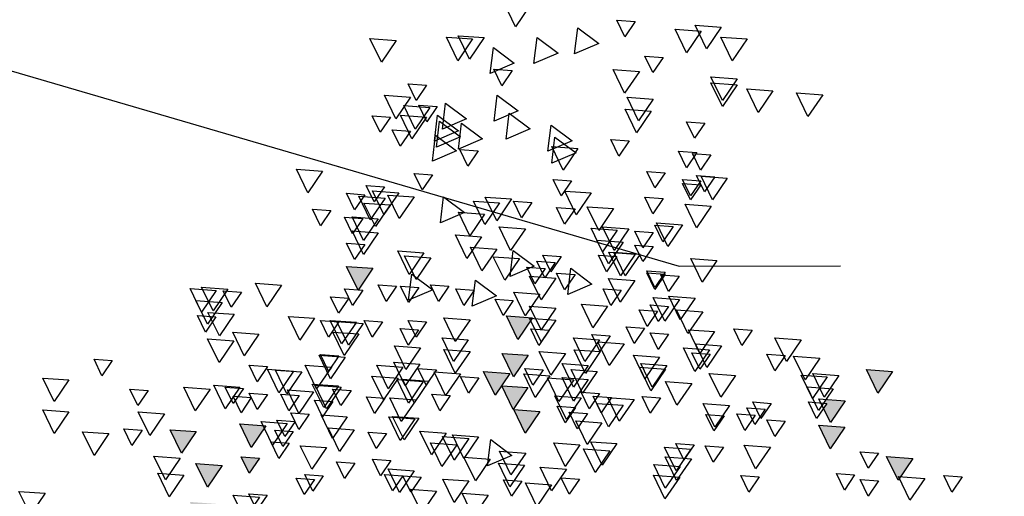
# Model space of a CAD drawing. Header units: millimetres. Extents: x 4617 to 4884, y 1258 to 1784.
# Tile 225 of 256: x 4721.63 to 4724.07, y 1603.5 to 1604.68. Entities that reach past the tile are written whole.
import ezdxf

# ---------------------------------------------------------------- set-up
doc = ezdxf.new("R2010")
doc.units = ezdxf.units.MM
doc.header["$LTSCALE"] = 0.4
for name, color, linetype in [('00 AC - VEGETACIÓN', 254, 'Continuous'), ('LÁMINA', 1, 'Continuous'), ('TXT', 3, 'Continuous'), ('TXT COTA', 3, 'Continuous')]:
    doc.layers.add(name, color=color, linetype=linetype)
doc.styles.add('SaAS simplex', font='simplex.shx', dxfattribs={"width": 0.8})
doc.dimstyles.new('COTAS 125', dxfattribs={"dimscale": 0.01, "dimtxt": 15, "dimasz": 8, "dimexe": 5, "dimexo": 20, "dimgap": 10, "dimtad": 0, "dimzin": 9, "dimdsep": 46, "dimtxsty": 'SaAS simplex', "dimblk": 'OBLIQUE', "dimcen": 0, "dimclrd": 8, "dimclre": 8, "dimclrt": 256, "dimadec": 1, "dimazin": 0, "dimtfac": 1, "dimtmove": 2, "dimatfit": 3, "dimldrblk": 'OBLIQUE', "dimfxl": 10, "dimlwd": -1, "dimlwe": -1, "dimarcsym": 0})

# ---------------------------------------------------------------- blocks, each defined once
blk = doc.blocks.new('ARB')
at = {"layer": 'LÁMINA'}
h = blk.add_hatch(color=254, dxfattribs=at)
h.paths.add_polyline_path([(3288.9164, 1398.6733), (3288.9133, 1398.6668), (3288.9457, 1398.619), (3288.974, 1398.6775)])
h.paths.add_polyline_path([(3288.9251, 1398.5926), (3288.9506, 1398.555), (3288.9704, 1398.596)])
h.paths.add_polyline_path([(3289.0814, 1398.658), (3289.1179, 1398.6043), (3289.1462, 1398.6627)])
h.paths.add_polyline_path([(3289.0175, 1398.5743), (3289.054, 1398.5206), (3289.0822, 1398.579)])
h.paths.add_polyline_path([(3288.9695, 1398.2943), (3289.006, 1398.2406), (3289.0261, 1398.2821), (3289.0252, 1398.2825), (3289.0268, 1398.2837), (3289.0343, 1398.299)])
h.paths.add_polyline_path([(3288.9247, 1398.2135), (3288.9612, 1398.1598), (3288.9895, 1398.2183)])
h.paths.add_polyline_path([(3288.9178, 1397.9953), (3288.9174, 1397.9944), (3288.9533, 1397.9415), (3288.9816, 1398)])
h.paths.add_polyline_path([(3288.9887, 1397.8739), (3289.0252, 1397.8202), (3289.0534, 1397.8787)])
h.paths.add_polyline_path([(3289.0421, 1397.6874), (3289.0737, 1397.6738), (3289.0693, 1397.6802), (3289.0993, 1397.6824), (3289.0941, 1397.7263)])
h.paths.add_polyline_path([(3288.9456, 1397.7112), (3288.972, 1397.6724), (3288.9899, 1397.6737), (3289.0103, 1397.7159)])
h.paths.add_polyline_path([(3288.9485, 1397.4959), (3288.985, 1397.4422), (3289.0121, 1397.4983), (3289.0107, 1397.5004)])
h.paths.add_polyline_path([(3288.921, 1397.5813), (3288.9365, 1397.5586), (3288.9379, 1397.5587), (3288.9373, 1397.5574), (3288.9575, 1397.5276), (3288.9858, 1397.5861)])
h.paths.add_polyline_path([(3289.2242, 1398.1156), (3289.2261, 1398.1148), (3289.2282, 1398.1149), (3289.2278, 1398.114), (3289.243, 1398.1075), (3289.2466, 1398.1102), (3289.2472, 1398.1057), (3289.2838, 1398.09), (3289.2761, 1398.1545)])
h.paths.add_polyline_path([(3289.1946, 1398.3774), (3289.2311, 1398.3237), (3289.2594, 1398.3822)])
h.paths.add_polyline_path([(3289.1257, 1398.2583), (3289.1854, 1398.2328), (3289.1777, 1398.2972)])
h.paths.add_polyline_path([(3289.033, 1398.4793), (3289.0628, 1398.4354), (3289.0644, 1398.4355), (3289.0637, 1398.4341), (3289.0695, 1398.4256), (3289.0977, 1398.4841)])
h.paths.add_polyline_path([(3288.6447, 1399.0621), (3288.6809, 1399.0089), (3288.6815, 1399.0089), (3288.7095, 1399.0669)])
h.paths.add_polyline_path([(3288.3059, 1398.802), (3288.3424, 1398.7483), (3288.3707, 1398.8068)])
h.paths.add_polyline_path([(3288.2314, 1398.7077), (3288.2679, 1398.654), (3288.2962, 1398.7125)])
h.paths.add_polyline_path([(3288.2609, 1398.7668), (3288.2974, 1398.7131), (3288.3257, 1398.7715)])
h.paths.add_polyline_path([(3288.2602, 1398.847), (3288.2967, 1398.7933), (3288.3249, 1398.8517)])
h.paths.add_polyline_path([(3288.2496, 1398.9396), (3288.2503, 1398.9384), (3288.2568, 1398.9389), (3288.254, 1398.9331), (3288.286, 1398.8859), (3288.3143, 1398.9444)])
h.paths.add_polyline_path([(3288.1337, 1398.4073), (3288.1934, 1398.3817), (3288.1857, 1398.4462)])
h.paths.add_polyline_path([(3288.1708, 1398.2997), (3288.2073, 1398.246), (3288.2356, 1398.3045)])
h.paths.add_polyline_path([(3288.1988, 1398.0378), (3288.2243, 1398.0002), (3288.2441, 1398.0411)])
h.paths.add_polyline_path([(3288.1928, 1397.8806), (3288.2524, 1397.8551), (3288.2448, 1397.9195)])
h.paths.add_polyline_path([(3288.2855, 1397.9228), (3288.322, 1397.8691), (3288.3502, 1397.9276)])
h.paths.add_polyline_path([(3288.1787, 1397.5208), (3288.2096, 1397.4754), (3288.2196, 1397.4762), (3288.2435, 1397.5256)])
h.paths.add_polyline_path([(3288.2196, 1397.4762), (3288.2152, 1397.4671), (3288.2096, 1397.4754), (3288.2026, 1397.4749), (3288.2391, 1397.4212), (3288.2673, 1397.4797)])
h.paths.add_polyline_path([(3288.2082, 1397.5799), (3288.2447, 1397.5262), (3288.273, 1397.5847)])
h.paths.add_polyline_path([(3288.3017, 1397.4027), (3288.3382, 1397.349), (3288.3659, 1397.4062), (3288.3651, 1397.4074)])
h.paths.add_polyline_path([(3287.974, 1396.8871), (3288.0105, 1396.8334), (3288.0387, 1396.8918)])
h = blk.add_hatch(color=254, dxfattribs=at)
h.paths.add_polyline_path([(3288.4123, 1397.5612), (3288.412, 1397.5607), (3288.4117, 1397.5611), (3288.4005, 1397.5603), (3288.4261, 1397.5227), (3288.4458, 1397.5636)])
h.paths.add_polyline_path([(3288.3901, 1397.6154), (3288.3886, 1397.6125), (3288.3868, 1397.6152), (3288.3755, 1397.6144), (3288.4117, 1397.5611), (3288.4123, 1397.5612), (3288.4395, 1397.6176), (3288.4386, 1397.619)])
h.paths.add_polyline_path([(3288.435, 1397.6243), (3288.4386, 1397.619), (3288.4403, 1397.6191), (3288.4395, 1397.6176), (3288.4541, 1397.5961), (3288.4655, 1397.597), (3288.4803, 1397.6276)])
h.paths.add_polyline_path([(3288.488, 1397.5026), (3288.5245, 1397.4489), (3288.5527, 1397.5073)])
h.paths.add_polyline_path([(3288.5474, 1397.3997), (3288.5729, 1397.3622), (3288.5927, 1397.4031)])
h.paths.add_polyline_path([(3288.518, 1397.3619), (3288.5435, 1397.3243), (3288.5633, 1397.3652)])
h.paths.add_polyline_path([(3288.4288, 1397.4007), (3288.4279, 1397.3989), (3288.4633, 1397.3469), (3288.4915, 1397.4054)])
h.paths.add_polyline_path([(3288.4346, 1397.324), (3288.4711, 1397.2703), (3288.4964, 1397.3226), (3288.4926, 1397.3282)])
h.paths.add_polyline_path([(3288.4153, 1397.2521), (3288.4365, 1397.2209), (3288.4442, 1397.2214), (3288.4606, 1397.2554)])
h.paths.add_polyline_path([(3288.4365, 1397.2209), (3288.4014, 1397.2183), (3288.4168, 1397.1956), (3288.4183, 1397.1957), (3288.4176, 1397.1943), (3288.4379, 1397.1646), (3288.4661, 1397.223), (3288.4442, 1397.2214), (3288.4408, 1397.2145)])
h.paths.add_polyline_path([(3288.5744, 1397.2864), (3288.6341, 1397.2609), (3288.6264, 1397.3253)])
h.paths.add_polyline_path([(3288.5527, 1397.2157), (3288.5892, 1397.162), (3288.6174, 1397.2204)])
h.paths.add_polyline_path([(3288.6265, 1397.2107), (3288.663, 1397.157), (3288.6912, 1397.2155)])
h.paths.add_polyline_path([(3288.6367, 1397.393), (3288.6623, 1397.3554), (3288.682, 1397.3963)])
h.paths.add_polyline_path([(3288.5822, 1397.4833), (3288.5917, 1397.4693), (3288.6033, 1397.4701), (3288.5983, 1397.4597), (3288.6187, 1397.4296), (3288.6469, 1397.4881)])
h.paths.add_polyline_path([(3288.5667, 1397.5783), (3288.5823, 1397.5553), (3288.6076, 1397.5572), (3288.5965, 1397.5344), (3288.6032, 1397.5246), (3288.6314, 1397.583)])
h.paths.add_polyline_path([(3288.5678, 1397.7424), (3288.5934, 1397.7048), (3288.6131, 1397.7458)])
h.paths.add_polyline_path([(3288.6553, 1397.5075), (3288.6918, 1397.4538), (3288.72, 1397.5123), (3288.7184, 1397.5121), (3288.7164, 1397.508), (3288.7138, 1397.5118)])
h.paths.add_polyline_path([(3288.7063, 1397.2857), (3288.6953, 1397.2775), (3288.7182, 1397.2438), (3288.7306, 1397.2385), (3288.7337, 1397.2448), (3288.7286, 1397.2874)])
h.paths.add_polyline_path([(3288.7438, 1397.3814), (3288.7803, 1397.3277), (3288.8086, 1397.3861)])
h.paths.add_polyline_path([(3288.7286, 1397.2874), (3288.7337, 1397.2448), (3288.7552, 1397.2893)])
h.paths.add_polyline_path([(3288.7873, 1397.8832), (3288.7853, 1397.879), (3288.7826, 1397.8829), (3288.7468, 1397.8803), (3288.7833, 1397.8266), (3288.8116, 1397.885)])
h.paths.add_polyline_path([(3288.4486, 1397.9013), (3288.4829, 1397.8509), (3288.4889, 1397.8554), (3288.5134, 1397.906)])
h.paths.add_polyline_path([(3288.4203, 1398.0248), (3288.4204, 1398.0239), (3288.4563, 1397.9711), (3288.4846, 1398.0295)])
h.paths.add_polyline_path([(3288.4198, 1398.0247), (3288.4203, 1398.0248), (3288.417, 1398.0524), (3288.365, 1398.0135), (3288.3657, 1398.0132), (3288.3805, 1398.0143), (3288.3775, 1398.0082), (3288.4247, 1397.988), (3288.4204, 1398.0239)])
h.paths.add_polyline_path([(3287.7961, 1397.6465), (3287.8326, 1397.5928), (3287.8579, 1397.6451), (3287.8461, 1397.6502)])
h.paths.add_polyline_path([(3287.7658, 1397.5598), (3287.8023, 1397.5061), (3287.8306, 1397.5645)])
h.paths.add_polyline_path([(3287.7666, 1397.4438), (3287.8263, 1397.4182), (3287.8186, 1397.4827)])
h.paths.add_polyline_path([(3287.804, 1397.4041), (3287.8405, 1397.3504), (3287.8688, 1397.4089)])
h.paths.add_polyline_path([(3287.8362, 1397.335), (3287.8727, 1397.2813), (3287.901, 1397.3397)])
h.paths.add_polyline_path([(3287.9241, 1397.4585), (3287.9793, 1397.4349), (3287.9589, 1397.4649), (3287.9798, 1397.4665), (3287.9761, 1397.4974), (3287.9692, 1397.4923), (3287.9655, 1397.4845), (3287.9632, 1397.4878)])
h.paths.add_polyline_path([(3287.9153, 1397.2612), (3287.9189, 1397.2559), (3287.9206, 1397.2561), (3287.9199, 1397.2545), (3287.9344, 1397.2331), (3287.9458, 1397.2339), (3287.9606, 1397.2646)])
h.paths.add_polyline_path([(3287.8559, 1397.2513), (3287.8921, 1397.1981), (3287.8926, 1397.1981), (3287.9199, 1397.2545), (3287.9189, 1397.2559)])
h.paths.add_polyline_path([(3287.8926, 1397.1981), (3287.8924, 1397.1976), (3287.8921, 1397.1981), (3287.8809, 1397.1973), (3287.9064, 1397.1597), (3287.9262, 1397.2006)])
h.paths.add_polyline_path([(3287.8109, 1397.0952), (3287.8455, 1397.0443), (3287.8468, 1397.0444), (3287.8462, 1397.0432), (3287.8474, 1397.0415), (3287.8756, 1397.1)])
h.paths.add_polyline_path([(3287.0826, 1397.9517), (3287.1191, 1397.898), (3287.1474, 1397.9564)])
h.paths.add_polyline_path([(3287.1466, 1398.0797), (3287.1831, 1398.026), (3287.2113, 1398.0844)])
h.paths.add_polyline_path([(3287.1417, 1398.2569), (3287.1782, 1398.2032), (3287.2064, 1398.2616)])
h.paths.add_polyline_path([(3287.3659, 1398.1825), (3287.4024, 1398.1288), (3287.4306, 1398.1873)])
h.paths.add_polyline_path([(3287.4232, 1398.1226), (3287.4488, 1398.085), (3287.4686, 1398.1259)])
h.paths.add_polyline_path([(3287.5135, 1398.0684), (3287.5732, 1398.0428), (3287.5655, 1398.1073)])
h.paths.add_polyline_path([(3287.5226, 1398.2654), (3287.522, 1398.2642), (3287.5578, 1398.2116), (3287.586, 1398.27)])
h.paths.add_polyline_path([(3287.4792, 1398.3049), (3287.5157, 1398.2512), (3287.522, 1398.2642), (3287.5213, 1398.2653), (3287.5226, 1398.2654), (3287.5424, 1398.3064), (3287.5403, 1398.3094)])
h.paths.add_polyline_path([(3287.5058, 1398.3602), (3287.5403, 1398.3094), (3287.5438, 1398.3096), (3287.5705, 1398.365)])
h.paths.add_polyline_path([(3287.4134, 1398.3786), (3287.439, 1398.341), (3287.4587, 1398.3819)])
h.paths.add_polyline_path([(3287.3589, 1398.8067), (3287.3954, 1398.753), (3287.4237, 1398.8115)])
h.paths.add_polyline_path([(3287.4763, 1398.7343), (3287.5128, 1398.6806), (3287.5299, 1398.716), (3287.5217, 1398.728), (3287.5297, 1398.7286), (3287.5235, 1398.7378)])
h.paths.add_polyline_path([(3287.477, 1398.6689), (3287.5135, 1398.6152), (3287.5418, 1398.6736)])
h.paths.add_polyline_path([(3287.309, 1398.5916), (3287.3394, 1398.5467), (3287.3442, 1398.5471), (3287.3421, 1398.5428), (3287.3455, 1398.5379), (3287.3737, 1398.5963)])
h.paths.add_polyline_path([(3287.2753, 1397.4383), (3287.3118, 1397.3847), (3287.3268, 1397.4158), (3287.3139, 1397.4349), (3287.3368, 1397.4365), (3287.34, 1397.4431)])
h.paths.add_polyline_path([(3287.2844, 1397.0411), (3287.3209, 1396.9874), (3287.3491, 1397.0459)])
h.paths.add_polyline_path([(3287.4861, 1397.0608), (3287.5226, 1397.0071), (3287.5509, 1397.0655)])
h.paths.add_polyline_path([(3287.5599, 1397.0755), (3287.5964, 1397.0219), (3287.6247, 1397.0803)])
h.paths.add_polyline_path([(3287.5058, 1397.1297), (3287.5423, 1397.076), (3287.5636, 1397.1202), (3287.5547, 1397.1333)])
at = {"layer": 'LÁMINA', "color": 254, "elevation": -10}
for points in [[(3288.2553, 1399.7133), (3288.2918, 1399.6596), (3288.32, 1399.718)], [(3287.7829, 1399.6591), (3287.8194, 1399.6054), (3287.8476, 1399.6639)], [(3287.8321, 1399.6493), (3287.8686, 1399.5956), (3287.8968, 1399.654)], [(3287.9956, 1399.6726), (3288.0211, 1399.635), (3288.0409, 1399.6759)], [(3288.1378, 1399.6572), (3288.0858, 1399.6183), (3288.1455, 1399.5928)], [(3287.7189, 1399.6296), (3287.7554, 1399.5759), (3287.7837, 1399.6344)], [(3288.2384, 1399.6331), (3288.1864, 1399.5942), (3288.2461, 1399.5686)], [(3288.3692, 1399.6331), (3288.4057, 1399.5794), (3288.4339, 1399.6378)], [(3288.398, 1399.6296), (3288.4345, 1399.5759), (3288.4627, 1399.6344)], [(3288.5871, 1399.6261), (3288.6236, 1399.5724), (3288.6518, 1399.6309)], [(3288.3466, 1399.6085), (3288.2947, 1399.5696), (3288.3543, 1399.544)], [(3287.9267, 1399.584), (3287.9522, 1399.5464), (3287.972, 1399.5873)], [(3287.7435, 1399.5312), (3287.78, 1399.4775), (3287.8083, 1399.5359)], [(3287.9854, 1399.5494), (3288.0219, 1399.4957), (3288.0501, 1399.5542)], [(3288.2999, 1399.5514), (3288.3255, 1399.5138), (3288.3452, 1399.5547)], [(3287.7435, 1399.5164), (3287.78, 1399.4627), (3287.8083, 1399.5211)], [(3288.5123, 1399.515), (3288.5378, 1399.4775), (3288.5576, 1399.5184)], [(3287.5319, 1399.4918), (3287.5684, 1399.4381), (3287.5967, 1399.4965)], [(3287.6549, 1399.5016), (3287.6914, 1399.4479), (3287.7197, 1399.5064)], [(3287.9509, 1399.4805), (3287.9874, 1399.4268), (3288.0157, 1399.4853)], [(3288.3368, 1399.4904), (3288.2848, 1399.4515), (3288.3445, 1399.4259)], [(3288.5512, 1399.4854), (3288.5877, 1399.4317), (3288.616, 1399.4902)], [(3288.4647, 1399.4707), (3288.4128, 1399.4318), (3288.4724, 1399.4062)], [(3288.4856, 1399.4622), (3288.5112, 1399.4246), (3288.531, 1399.4655)], [(3288.5035, 1399.4601), (3288.54, 1399.4065), (3288.5682, 1399.4649)], [(3287.9558, 1399.451), (3287.9923, 1399.3973), (3288.0206, 1399.4557)], [(3288.3073, 1399.4461), (3288.2553, 1399.4072), (3288.315, 1399.3816)], [(3288.4844, 1399.4411), (3288.4324, 1399.4022), (3288.4921, 1399.3767)], [(3288.5119, 1399.4362), (3288.5484, 1399.3825), (3288.5766, 1399.441)], [(3288.6008, 1399.4363), (3288.6264, 1399.3987), (3288.6461, 1399.4396)], [(3287.8234, 1399.4215), (3287.8489, 1399.3839), (3287.8687, 1399.4249)], [(3288.2039, 1399.4165), (3288.152, 1399.3776), (3288.2116, 1399.3521)], [(3288.4254, 1399.4214), (3288.3734, 1399.3825), (3288.4331, 1399.357)], [(3288.4795, 1399.4264), (3288.4275, 1399.3875), (3288.4872, 1399.3619)], [(3288.1941, 1399.387), (3288.1421, 1399.3481), (3288.2018, 1399.3225)], [(3288.4893, 1399.3919), (3288.4374, 1399.353), (3288.497, 1399.3274)], [(3288.5516, 1399.4018), (3288.5772, 1399.3642), (3288.5969, 1399.4052)], [(3288.0103, 1399.3772), (3288.0359, 1399.3396), (3288.0557, 1399.3806)], [(3288.1372, 1399.3589), (3288.1737, 1399.3052), (3288.2019, 1399.3636)], [(3287.8086, 1399.3428), (3287.8341, 1399.3052), (3287.8539, 1399.3461)], [(3287.843, 1399.3486), (3287.8686, 1399.311), (3287.8883, 1399.352)], [(3287.843, 1399.3486), (3287.8686, 1399.311), (3287.8883, 1399.352)], [(3288.3843, 1399.3526), (3288.4099, 1399.315), (3288.4296, 1399.3559)], [(3287.7681, 1399.285), (3287.8046, 1399.2314), (3287.8329, 1399.2898)], [(3287.7988, 1399.2886), (3287.8243, 1399.251), (3287.8441, 1399.292)], [(3287.9218, 1399.2985), (3287.9473, 1399.2609), (3287.9671, 1399.3018)], [(3288.4975, 1399.2935), (3288.523, 1399.256), (3288.5428, 1399.2969)], [(3288.7692, 1399.3026), (3288.8057, 1399.2489), (3288.8339, 1399.3074)], [(3287.8332, 1399.2788), (3287.8587, 1399.2412), (3287.8785, 1399.2821)], [(3287.8332, 1399.2689), (3287.8587, 1399.2314), (3287.8785, 1399.2723)], [(3288.153, 1399.2788), (3288.1786, 1399.2412), (3288.1984, 1399.2821)], [(3288.6156, 1399.264), (3288.6411, 1399.2264), (3288.6609, 1399.2673)], [(3288.1049, 1399.2485), (3288.1414, 1399.1948), (3288.1697, 1399.2533)], [(3288.5428, 1399.2387), (3288.5793, 1399.185), (3288.6076, 1399.2434)], [(3288.5808, 1399.2492), (3288.6173, 1399.1955), (3288.6455, 1399.2539)], [(3288.6145, 1399.2358), (3288.651, 1399.1821), (3288.6792, 1399.2406)], [(3288.6648, 1399.2443), (3288.6903, 1399.2067), (3288.7101, 1399.2477)], [(3287.8075, 1399.2161), (3287.844, 1399.1624), (3287.8722, 1399.2209)], [(3287.9267, 1399.2345), (3287.9522, 1399.1969), (3287.972, 1399.2378)], [(3288.2515, 1399.2246), (3288.277, 1399.1871), (3288.2968, 1399.228)], [(3288.3017, 1399.2337), (3288.3382, 1399.18), (3288.3665, 1399.2385)], [(3288.3313, 1399.2239), (3288.3678, 1399.1702), (3288.396, 1399.2286)], [(3288.4697, 1399.2393), (3288.4177, 1399.2004), (3288.4774, 1399.1749)], [(3288.6019, 1399.219), (3288.6384, 1399.1653), (3288.6666, 1399.2237)], [(3288.0493, 1399.2098), (3288.0858, 1399.1561), (3288.1141, 1399.2145)], [(3288.1446, 1399.2092), (3288.1702, 1399.1716), (3288.19, 1399.2125)], [(3288.3684, 1399.1964), (3288.4049, 1399.1428), (3288.4332, 1399.2012)], [(3288.7484, 1399.205), (3288.774, 1399.1674), (3288.7938, 1399.2083)], [(3287.8786, 1399.1697), (3287.9151, 1399.116), (3287.9433, 1399.1745)], [(3287.9021, 1399.1656), (3287.9276, 1399.128), (3287.9474, 1399.1689)], [(3288.6314, 1399.1845), (3288.6679, 1399.1308), (3288.6962, 1399.1893)], [(3288.6697, 1399.1853), (3288.6953, 1399.1477), (3288.715, 1399.1886)], [(3287.9513, 1399.1508), (3287.9768, 1399.1132), (3287.9966, 1399.1541)], [(3288.0114, 1399.1599), (3288.0479, 1399.1062), (3288.0762, 1399.1647)], [(3288.0402, 1399.1564), (3288.0767, 1399.1027), (3288.1049, 1399.1612)], [(3288.2673, 1399.1599), (3288.3038, 1399.1062), (3288.332, 1399.1647)], [(3288.3755, 1399.1402), (3288.412, 1399.0865), (3288.4403, 1399.145)], [(3288.6314, 1399.1501), (3288.6679, 1399.0964), (3288.6962, 1399.1548)], [(3287.9513, 1399.1164), (3287.9768, 1399.0788), (3287.9966, 1399.1197)], [(3288.0254, 1399.1269), (3288.0619, 1399.0732), (3288.0902, 1399.1316)], [(3288.6648, 1399.1213), (3288.6903, 1399.0837), (3288.7101, 1399.1246)], [(3287.9838, 1399.0971), (3288.0203, 1399.0434), (3288.0486, 1399.1019)], [(3287.9959, 1399.0973), (3288.0324, 1399.0437), (3288.0607, 1399.1021)], [(3288.0413, 1399.0911), (3288.0669, 1399.0535), (3288.0866, 1399.0944)], [(3288.1791, 1399.0911), (3288.2046, 1399.0535), (3288.2244, 1399.0944)], [(3288.2974, 1399.1064), (3288.2455, 1399.0675), (3288.3051, 1399.042)], [(3288.3382, 1399.1097), (3288.3747, 1399.056), (3288.4029, 1399.1145)], [(3288.5182, 1399.1008), (3288.5547, 1399.0471), (3288.583, 1399.1056)], [(3287.7935, 1399.0818), (3287.83, 1399.0281), (3287.8582, 1399.0866)], [(3288.1938, 1399.0763), (3288.2194, 1399.0387), (3288.2392, 1399.0796)], [(3288.2821, 1399.0861), (3288.3185, 1399.0324), (3288.3468, 1399.0908)], [(3288.5013, 1399.0882), (3288.5378, 1399.0345), (3288.5661, 1399.0929)], [(3287.8873, 1399.0425), (3287.9129, 1399.0049), (3287.9326, 1399.0459)], [(3287.9218, 1399.0524), (3287.9473, 1399.0148), (3287.9671, 1399.0557)], [(3287.9218, 1399.0474), (3287.9473, 1399.0099), (3287.9671, 1399.0508)], [(3288.1547, 1399.0621), (3288.1028, 1399.0232), (3288.1624, 1398.9977)], [(3288.1446, 1399.0468), (3288.1702, 1399.0092), (3288.19, 1399.0501)], [(3288.2185, 1399.0616), (3288.244, 1399.024), (3288.2638, 1399.0649)], [(3288.5484, 1399.0474), (3288.4964, 1399.0085), (3288.5561, 1398.9829)], [(3288.6447, 1399.0621), (3288.6812, 1399.0084), (3288.7095, 1399.0669)], [(3287.9967, 1399.0319), (3288.0331, 1398.9782), (3288.0614, 1399.0367)], [(3288.192, 1399.0375), (3288.2285, 1398.9838), (3288.2568, 1399.0423)], [(3288.3909, 1399.0326), (3288.3389, 1398.9937), (3288.3986, 1398.9681)], [(3288.4564, 1399.018), (3288.482, 1398.9804), (3288.5018, 1399.0213)], [(3288.5861, 1399.0179), (3288.6116, 1398.9803), (3288.6314, 1399.0212)], [(3288.8706, 1399.0208), (3288.9071, 1398.9671), (3288.9353, 1399.0255)], [(3288.03, 1399.0081), (3288.0556, 1398.9705), (3288.0753, 1399.0114)], [(3288.2314, 1398.9981), (3288.2679, 1398.9444), (3288.2962, 1399.0029)], [(3288.3942, 1399.0081), (3288.4197, 1398.9705), (3288.4395, 1399.0114)], [(3288.5312, 1399.0149), (3288.5567, 1398.9773), (3288.5765, 1399.0182)], [(3288.6697, 1399.0081), (3288.6953, 1398.9705), (3288.715, 1399.0114)], [(3288.9699, 1399.0031), (3288.9954, 1398.9656), (3289.0152, 1399.0065)], [(3289.0034, 1399.0109), (3289.0399, 1398.9572), (3289.0682, 1399.0157)], [(3289.0322, 1399.0074), (3289.0687, 1398.9537), (3289.097, 1399.0122)], [(3287.8476, 1398.9883), (3287.8841, 1398.9346), (3287.9123, 1398.993)], [(3287.8862, 1398.9848), (3287.9227, 1398.9311), (3287.951, 1398.9896)], [(3288.0641, 1398.9686), (3288.1006, 1398.9149), (3288.1288, 1398.9734)], [(3288.2972, 1398.9828), (3288.3227, 1398.9452), (3288.3425, 1398.9861)], [(3288.7042, 1398.9884), (3288.7297, 1398.9508), (3288.7495, 1398.9917)], [(3289.0175, 1398.9779), (3289.054, 1398.9242), (3289.0822, 1398.9827)], [(3287.8286, 1398.9546), (3287.8651, 1398.9009), (3287.8934, 1398.9594)], [(3287.9134, 1398.968), (3287.9389, 1398.9304), (3287.9587, 1398.9714)], [(3287.9407, 1398.9558), (3287.9662, 1398.9182), (3287.986, 1398.9591)], [(3288.192, 1398.9637), (3288.2285, 1398.91), (3288.2568, 1398.9684)], [(3288.9879, 1398.9484), (3289.0244, 1398.8947), (3289.0527, 1398.9531)], [(3288.192, 1398.9341), (3288.2285, 1398.8804), (3288.2568, 1398.9389)], [(3288.2496, 1398.9396), (3288.286, 1398.8859), (3288.3143, 1398.9444)], [(3288.4043, 1398.9349), (3288.4408, 1398.8812), (3288.4691, 1398.9397)], [(3288.5123, 1398.9293), (3288.5378, 1398.8917), (3288.5576, 1398.9326)], [(3288.6205, 1398.9293), (3288.6461, 1398.8917), (3288.6658, 1398.9326)], [(3288.6686, 1398.9257), (3288.7051, 1398.872), (3288.7334, 1398.9305)], [(3288.6855, 1398.9286), (3288.722, 1398.8749), (3288.7503, 1398.9333)], [(3288.7288, 1398.9293), (3288.7543, 1398.8917), (3288.7741, 1398.9326)], [(3288.7889, 1398.9384), (3288.8254, 1398.8847), (3288.8536, 1398.9432)], [(3289.0333, 1398.9421), (3289.0589, 1398.9045), (3289.0787, 1398.9454)], [(3287.7067, 1398.909), (3287.7322, 1398.8714), (3287.752, 1398.9123)], [(3287.7991, 1398.9054), (3287.8356, 1398.8517), (3287.8638, 1398.9101)], [(3287.9134, 1398.8991), (3287.9389, 1398.8615), (3287.9587, 1398.9025)], [(3287.9724, 1398.9139), (3287.998, 1398.8763), (3288.0177, 1398.9172)], [(3288.2086, 1398.909), (3288.2342, 1398.8714), (3288.2539, 1398.9123)], [(3288.5319, 1398.9096), (3288.5575, 1398.872), (3288.5773, 1398.913)], [(3288.6792, 1398.8997), (3288.7157, 1398.846), (3288.7439, 1398.9044)], [(3288.9267, 1398.899), (3288.9632, 1398.8453), (3288.9914, 1398.9038)], [(3287.5853, 1398.8855), (3287.6218, 1398.8318), (3287.65, 1398.8902)], [(3287.7821, 1398.8707), (3287.8186, 1398.817), (3287.8468, 1398.8754)], [(3288.0232, 1398.8756), (3288.0597, 1398.8219), (3288.0879, 1398.8804)], [(3288.0579, 1398.8949), (3288.0834, 1398.8574), (3288.1032, 1398.8983)], [(3288.0838, 1398.8849), (3288.1203, 1398.8312), (3288.1485, 1398.8897)], [(3288.4085, 1398.8849), (3288.445, 1398.8312), (3288.4733, 1398.8897)], [(3288.9887, 1398.8829), (3289.0252, 1398.8293), (3289.0534, 1398.8877)], [(3287.81, 1398.8499), (3287.8356, 1398.8123), (3287.8554, 1398.8532)], [(3287.8116, 1398.8608), (3287.8481, 1398.8071), (3287.8764, 1398.8656)], [(3288.0822, 1398.8559), (3288.1187, 1398.8022), (3288.147, 1398.8607)], [(3288.1681, 1398.8512), (3288.2046, 1398.7975), (3288.2329, 1398.856)], [(3288.2602, 1398.847), (3288.2967, 1398.7933), (3288.3249, 1398.8517)], [(3288.4043, 1398.8562), (3288.4408, 1398.8025), (3288.4691, 1398.8609)], [(3288.5266, 1398.8652), (3288.5631, 1398.8115), (3288.5914, 1398.87)], [(3287.539, 1398.84), (3287.5755, 1398.7863), (3287.6038, 1398.8447)], [(3287.625, 1398.8462), (3287.6505, 1398.8086), (3287.6703, 1398.8495)], [(3287.9172, 1398.8217), (3287.9537, 1398.768), (3287.9819, 1398.8265)], [(3287.9354, 1398.8421), (3287.9719, 1398.7884), (3288.0002, 1398.8468)], [(3288.1118, 1398.8215), (3288.1483, 1398.7678), (3288.1765, 1398.8262)], [(3288.5281, 1398.8252), (3288.5646, 1398.7715), (3288.5928, 1398.83)], [(3288.7129, 1398.8421), (3288.7494, 1398.7884), (3288.7776, 1398.8468)], [(3288.7288, 1398.8456), (3288.7543, 1398.808), (3288.7741, 1398.849)], [(3289.2892, 1398.8338), (3289.3148, 1398.7962), (3289.3345, 1398.8371)], [(3287.3589, 1398.8067), (3287.3954, 1398.753), (3287.4237, 1398.8115)], [(3287.4918, 1398.7969), (3287.5283, 1398.7432), (3287.5565, 1398.8016)], [(3287.7476, 1398.7969), (3287.7841, 1398.7432), (3287.8124, 1398.8016)], [(3287.9207, 1398.8125), (3287.9572, 1398.7588), (3287.9854, 1398.8173)], [(3288.0894, 1398.8069), (3288.1259, 1398.7532), (3288.1542, 1398.8117)], [(3288.2234, 1398.8105), (3288.2489, 1398.7729), (3288.2687, 1398.8139)], [(3288.3059, 1398.802), (3288.3424, 1398.7483), (3288.3707, 1398.8068)], [(3288.4282, 1398.8012), (3288.4647, 1398.7475), (3288.493, 1398.806)], [(3288.4876, 1398.8112), (3288.5132, 1398.7736), (3288.533, 1398.8145)], [(3288.5702, 1398.8174), (3288.6067, 1398.7638), (3288.6349, 1398.8222)], [(3288.7473, 1398.8174), (3288.7838, 1398.7638), (3288.8121, 1398.8222)], [(3288.8206, 1398.8056), (3288.8571, 1398.7519), (3288.8854, 1398.8104)], [(3288.8408, 1398.8076), (3288.8773, 1398.7539), (3288.9056, 1398.8124)], [(3288.9054, 1398.8191), (3288.9309, 1398.7815), (3288.9507, 1398.8224)], [(3287.5206, 1398.7934), (3287.557, 1398.7397), (3287.5853, 1398.7981)], [(3287.8559, 1398.7772), (3287.8924, 1398.7235), (3287.9206, 1398.7819)], [(3288.1118, 1398.787), (3288.1483, 1398.7333), (3288.1765, 1398.7918)], [(3288.1477, 1398.7865), (3288.1842, 1398.7328), (3288.2125, 1398.7912)], [(3288.2068, 1398.7963), (3288.2433, 1398.7426), (3288.2715, 1398.8011)], [(3288.3822, 1398.791), (3288.4077, 1398.7534), (3288.4275, 1398.7943)], [(3288.5062, 1398.783), (3288.5427, 1398.7293), (3288.571, 1398.7878)], [(3288.5202, 1398.7821), (3288.5567, 1398.7284), (3288.5849, 1398.7868)], [(3288.5822, 1398.7907), (3288.6187, 1398.737), (3288.647, 1398.7955)], [(3289.3964, 1398.7859), (3289.4329, 1398.7322), (3289.4611, 1398.7907)], [(3287.5058, 1398.7638), (3287.5423, 1398.7101), (3287.5705, 1398.7686)], [(3288.0842, 1398.7521), (3288.1097, 1398.7145), (3288.1295, 1398.7554)], [(3288.2609, 1398.7668), (3288.2974, 1398.7131), (3288.3257, 1398.7715)], [(3288.6987, 1398.76), (3288.7243, 1398.7224), (3288.7441, 1398.7633)], [(3288.7227, 1398.7682), (3288.7592, 1398.7145), (3288.7875, 1398.773)], [(3288.7298, 1398.7711), (3288.7663, 1398.7174), (3288.7946, 1398.7758)], [(3288.7911, 1398.7564), (3288.8276, 1398.7027), (3288.8559, 1398.7612)], [(3288.9054, 1398.7501), (3288.9309, 1398.7126), (3288.9507, 1398.7535)], [(3288.9644, 1398.7649), (3288.99, 1398.7273), (3289.0098, 1398.7682)], [(3288.9737, 1398.7682), (3289.0102, 1398.7145), (3289.0384, 1398.773)], [(3289.0475, 1398.7633), (3289.084, 1398.7096), (3289.1122, 1398.7681)], [(3289.2006, 1398.76), (3289.2262, 1398.7224), (3289.246, 1398.7633)], [(3287.4763, 1398.7343), (3287.5128, 1398.6806), (3287.541, 1398.7391)], [(3287.5217, 1398.728), (3287.5472, 1398.6904), (3287.567, 1398.7314)], [(3287.6594, 1398.728), (3287.685, 1398.6904), (3287.7048, 1398.7314)], [(3287.9331, 1398.7416), (3287.9586, 1398.704), (3287.9784, 1398.7449)], [(3287.9986, 1398.7378), (3288.0351, 1398.6841), (3288.0633, 1398.7425)], [(3288.0546, 1398.7423), (3288.0802, 1398.7047), (3288.1, 1398.7456)], [(3288.1295, 1398.7415), (3288.166, 1398.6878), (3288.1943, 1398.7463)], [(3288.4532, 1398.7472), (3288.4788, 1398.7096), (3288.4985, 1398.7505)], [(3288.5379, 1398.7366), (3288.5744, 1398.6829), (3288.6027, 1398.7414)], [(3288.6149, 1398.7408), (3288.6405, 1398.7032), (3288.6603, 1398.7441)], [(3288.7435, 1398.7324), (3288.7691, 1398.6948), (3288.7888, 1398.7358)], [(3288.8272, 1398.7472), (3288.8527, 1398.7096), (3288.8725, 1398.7505)], [(3288.9453, 1398.7423), (3288.9708, 1398.7047), (3288.9906, 1398.7456)], [(3287.6742, 1398.7133), (3287.6997, 1398.6757), (3287.7195, 1398.7166)], [(3287.7624, 1398.723), (3287.7989, 1398.6693), (3287.8272, 1398.7278)], [(3288.0254, 1398.7233), (3288.0619, 1398.6696), (3288.0902, 1398.728)], [(3288.1137, 1398.7029), (3288.1392, 1398.6653), (3288.159, 1398.7062)], [(3288.1432, 1398.7177), (3288.1687, 1398.6801), (3288.1885, 1398.721)], [(3288.2314, 1398.7077), (3288.2679, 1398.654), (3288.2962, 1398.7125)], [(3288.8021, 1398.7009), (3288.8276, 1398.6633), (3288.8474, 1398.7043)], [(3289.1602, 1398.7023), (3289.1967, 1398.6486), (3289.2249, 1398.707)], [(3289.3964, 1398.7072), (3289.4329, 1398.6535), (3289.4611, 1398.7119)], [(3287.625, 1398.6837), (3287.6505, 1398.6462), (3287.6703, 1398.6871)], [(3287.6988, 1398.6985), (3287.7244, 1398.6609), (3287.7441, 1398.7018)], [(3287.7756, 1398.6973), (3287.8011, 1398.6597), (3287.8209, 1398.7006)], [(3288.0781, 1398.6796), (3288.1146, 1398.6259), (3288.1429, 1398.6844)], [(3288.5311, 1398.691), (3288.5676, 1398.6373), (3288.5958, 1398.6957)], [(3288.5407, 1398.6895), (3288.5772, 1398.6358), (3288.6054, 1398.6942)], [(3288.708, 1398.6944), (3288.7445, 1398.6407), (3288.7727, 1398.6992)], [(3288.837, 1398.6832), (3288.8626, 1398.6456), (3288.8823, 1398.6865)], [(3288.8563, 1398.6782), (3288.8928, 1398.6245), (3288.9211, 1398.683)], [(3287.477, 1398.6689), (3287.5135, 1398.6152), (3287.5418, 1398.6736)], [(3288.4634, 1398.6544), (3288.4999, 1398.6007), (3288.5281, 1398.6591)], [(3288.6107, 1398.6537), (3288.6362, 1398.6161), (3288.656, 1398.657)], [(3288.6905, 1398.6628), (3288.727, 1398.6091), (3288.7552, 1398.6675)], [(3288.8419, 1398.6586), (3288.8675, 1398.621), (3288.8873, 1398.6619)], [(3288.9092, 1398.6727), (3288.9457, 1398.619), (3288.974, 1398.6775)], [(3289.0814, 1398.658), (3289.1179, 1398.6043), (3289.1462, 1398.6627)], [(3289.2154, 1398.6615), (3289.2409, 1398.624), (3289.2607, 1398.6649)], [(3289.2979, 1398.653), (3289.3344, 1398.5993), (3289.3627, 1398.6578)], [(3288.0409, 1398.6283), (3288.0774, 1398.5746), (3288.1057, 1398.6331)], [(3288.353, 1398.6382), (3288.301, 1398.5993), (3288.3607, 1398.5737)], [(3288.3832, 1398.6452), (3288.4197, 1398.5915), (3288.448, 1398.6499)], [(3288.4072, 1398.6409), (3288.4437, 1398.5872), (3288.472, 1398.6456)], [(3288.8518, 1398.6291), (3288.8773, 1398.5915), (3288.8971, 1398.6324)], [(3287.3937, 1398.605), (3287.4193, 1398.5674), (3287.439, 1398.6083)], [(3287.6613, 1398.6199), (3287.6978, 1398.5662), (3287.7261, 1398.6247)], [(3287.7775, 1398.6197), (3287.8031, 1398.5822), (3287.8229, 1398.6231)], [(3287.8495, 1398.6256), (3287.875, 1398.588), (3287.8948, 1398.6289)], [(3287.8495, 1398.6256), (3287.875, 1398.588), (3287.8948, 1398.6289)], [(3287.8581, 1398.615), (3287.8946, 1398.5613), (3287.9229, 1398.6197)], [(3288.0584, 1398.6107), (3288.0949, 1398.557), (3288.1232, 1398.6155)], [(3288.1323, 1398.6255), (3288.1687, 1398.5718), (3288.197, 1398.6302)], [(3288.2666, 1398.6051), (3288.303, 1398.5514), (3288.3313, 1398.6099)], [(3288.4373, 1398.6255), (3288.4738, 1398.5718), (3288.5021, 1398.6302)], [(3288.7594, 1398.6185), (3288.7959, 1398.5648), (3288.8241, 1398.6232)], [(3287.309, 1398.5916), (3287.3455, 1398.5379), (3287.3737, 1398.5963)], [(3287.8567, 1398.591), (3287.8932, 1398.5373), (3287.9214, 1398.5958)], [(3288.3544, 1398.5896), (3288.3909, 1398.5359), (3288.4192, 1398.5944)], [(3288.6001, 1398.5866), (3288.6256, 1398.549), (3288.6454, 1398.59)], [(3288.6894, 1398.5798), (3288.7149, 1398.5423), (3288.7347, 1398.5832)], [(3288.9251, 1398.5926), (3288.9506, 1398.555), (3288.9704, 1398.596)], [(3289.1215, 1398.5925), (3289.158, 1398.5388), (3289.1863, 1398.5973)], [(3287.8847, 1398.5719), (3287.9212, 1398.5182), (3287.9494, 1398.5766)], [(3288.1659, 1398.5655), (3288.2024, 1398.5118), (3288.2306, 1398.5703)], [(3288.2692, 1398.5754), (3288.3057, 1398.5217), (3288.334, 1398.5801)], [(3288.5421, 1398.5608), (3288.5786, 1398.5071), (3288.6069, 1398.5656)], [(3289.0175, 1398.5743), (3289.054, 1398.5206), (3289.0822, 1398.579)], [(3287.1871, 1398.5459), (3287.2126, 1398.5083), (3287.2324, 1398.5492)], [(3287.2794, 1398.5423), (3287.3159, 1398.4886), (3287.3442, 1398.5471)], [(3287.3937, 1398.5361), (3287.4193, 1398.4985), (3287.439, 1398.5394)], [(3287.4528, 1398.5508), (3287.4783, 1398.5133), (3287.4981, 1398.5542)], [(3287.689, 1398.5459), (3287.7145, 1398.5083), (3287.7343, 1398.5492)], [(3287.8855, 1398.5456), (3287.922, 1398.4919), (3287.9503, 1398.5504)], [(3288.1334, 1398.5405), (3288.1589, 1398.5029), (3288.1787, 1398.5438)], [(3288.2761, 1398.5355), (3288.3016, 1398.498), (3288.3214, 1398.5389)], [(3288.407, 1398.536), (3288.4435, 1398.4823), (3288.4718, 1398.5407)], [(3288.5253, 1398.5455), (3288.5509, 1398.5079), (3288.5706, 1398.5488)], [(3288.5706, 1398.5488), (3288.5962, 1398.5112), (3288.616, 1398.5521)], [(3288.7676, 1398.5483), (3288.7932, 1398.5107), (3288.8129, 1398.5517)], [(3288.7893, 1398.5398), (3288.8148, 1398.5022), (3288.8346, 1398.5431)], [(3289.1122, 1398.5502), (3289.1487, 1398.4965), (3289.177, 1398.555)], [(3288.2026, 1398.5264), (3288.2391, 1398.4727), (3288.2673, 1398.5311)], [(3288.4873, 1398.5108), (3288.5238, 1398.4571), (3288.552, 1398.5156)], [(3289.4554, 1398.5054), (3289.4919, 1398.4517), (3289.5202, 1398.5101)], [(3288.3593, 1398.501), (3288.3958, 1398.4473), (3288.4241, 1398.5058)], [(3288.9059, 1398.5011), (3288.9315, 1398.4635), (3288.9512, 1398.5044)], [(3288.9252, 1398.4961), (3288.9617, 1398.4424), (3288.99, 1398.5008)]]:
    blk.add_lwpolyline(points, close=True, dxfattribs=at)
blk = doc.blocks.new('_Oblique')
at = {"layer": 'TXT COTA', "color": 0, "lineweight": -2}
blk.add_line((-0.5, -0.5), (0.5, 0.5), dxfattribs=at)

msp = doc.modelspace()

# ---------------------------------------------------------------- block references
at = {"layer": '00 AC - VEGETACIÓN', "xscale": -1}
msp.add_blockref('ARB', (8011.1511, 205.0046), dxfattribs=at)

# ---------------------------------------------------------------- leaders
at = {"layer": 'TXT'}
msp.add_leader([(4721.2329, 1604.6663), (4723.2645, 1604.0718), (4723.663, 1604.0732)], dimstyle='COTAS 125', override={"dimtxt": 5, "dimasz": 6, "dimgap": 0, "dimldrblk": 'DotSmall'}, dxfattribs=at)

doc.saveas('drawing.dxf')
